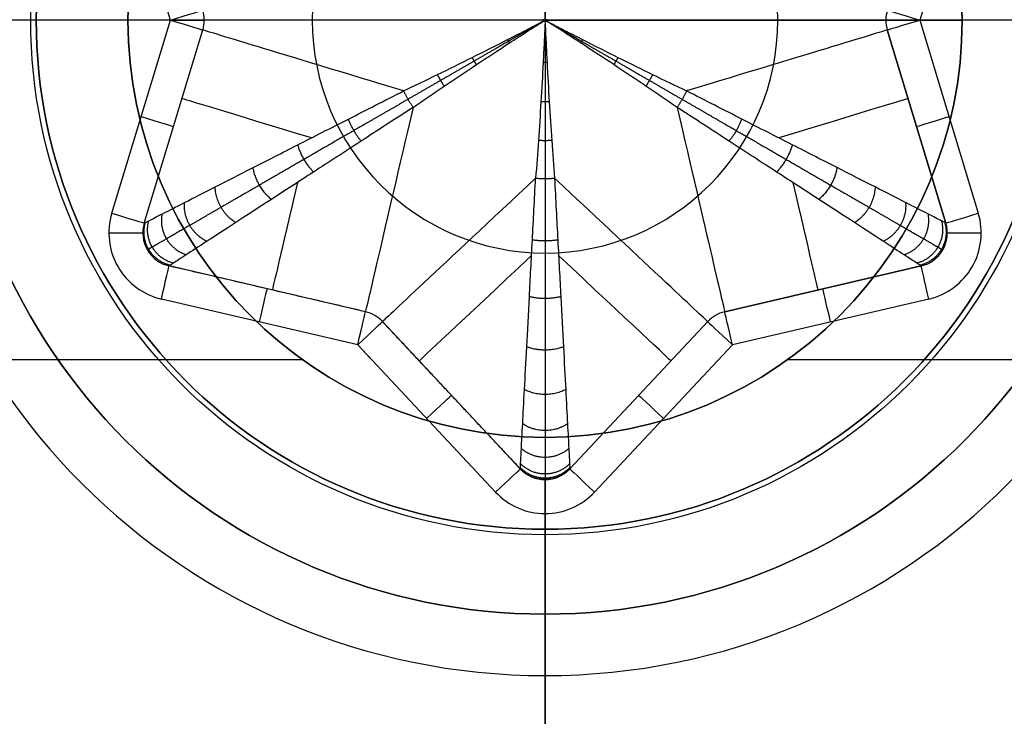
# Model space of a CAD drawing. Header units: millimetres. Extents: x -645 to 645, y -195 to 195.
# Tile 21 of 87: x -431.55 to -428.65, y -47.05 to -45. Entities that reach past the tile are written whole.
import ezdxf

# ---------------------------------------------------------------- set-up
doc = ezdxf.new("R2010")
doc.units = ezdxf.units.MM
doc.header["$MEASUREMENT"] = 0
doc.layers.add('Predefinito', color=7, linetype='Continuous', true_color=0x000000)

# ---------------------------------------------------------------- blocks, each defined once
blk = doc.blocks.new('156000095064')
at = {"layer": 'Predefinito'}
for p, q in [((-46, -429.2847, -3.5), (-46, -0.7153, -3.5)), ((-45, -428.7705, 3.7612), (-45, -428.7705, -3.5)), ((-45, -430, 4.5), (-45, -428.7705, 3.7612)), ((-46.2295, -430, 3.7612), (-46.2295, -430, -3.5)), ((-45, -430, 4.5), (-46.2295, -430, 3.7612)), ((-45, -430, 4.5), (-45, -431.2295, 3.7612)), ((-45, -430, 4.5), (-43.7705, -430, 3.7612)), ((-46, -433, -3.5), (-46, -430.7153, -3.5)), ((-45, -431.2295, 3.7612), (-45, -431.2295, -3.5))]:
    blk.add_line(p, q, dxfattribs=at)
for centre, radius in [((-45, -430, 0.1306), 1.2295), ((-45, -430, 4.0877), 0.6862)]:
    blk.add_circle(centre, radius, dxfattribs=at)
for centre, start, end in [((-45, -430, -3.5), 90, 180), ((-45, -430, 3.7612), 90, 180), ((-45, -430, -3.5), 270, 90), ((-45, -430, 3.7612), 270, 90), ((-45, -430, 3.7612), 180, 270), ((-45, -430, -3.5), 180, 270)]:
    blk.add_arc(centre, 1.2295, start, end, dxfattribs=at)
blk = doc.blocks.new('156000096064')
at = {"layer": 'Predefinito'}
for q in [(-48.5, -430, -7), (-46.75, -430, -4.4984)]:
    blk.add_line((-46.75, -430, -5.25), q, dxfattribs=at)
for centre, radius in [((-45, -430, -5.431), 1.931), ((-45, -430, -4.8742), 1.75)]:
    blk.add_circle(centre, radius, dxfattribs=at)
for centre, radius, start, end in [((-45, -430, -7), 3.5, 0, 180), ((-45, -430, -4.4984), 1.75, 0, 180), ((-45, -430, -5.25), 1.75, 0, 180), ((-45, -430, -7), 3.5, 180, 0), ((-45, -430, -4.4984), 1.75, 180, 0), ((-45, -430, -5.25), 1.75, 180, 0)]:
    blk.add_arc(centre, radius, start, end, dxfattribs=at)
blk = doc.blocks.new('210000055013')
at = {"layer": 'Predefinito'}
for p, q in [((0, 1.1045, 8), (0, 2.75, 8)), ((0, 1.5, 6), (0, 2.75, 8)), ((0, -1.5), (0, 1.5)), ((0, 1.5), (0, 1.5, 6)), ((-0.5688, 1.2771, 8), (0, 1.1045, 8)), ((0, 1.1045, 8), (0.5688, 1.2771, 8)), ((-0.6268, 1.1857, 7.5), (-0.6268, 1.1857, 7.9)), ((-0.5978, 1.1814, 7.9), (-0.029, 1.0088, 7.9)), ((-0.5978, 1.1814, 7.5), (-0.029, 1.0088, 7.5)), ((-0.5978, 1.1814, 7.7), (-0.029, 1.0088, 7.7)), ((-0.9565, 0.5523, 8), (-0.8216, 1.1311, 8)), ((-0.8591, 0.5296, 7.9), (-0.7242, 1.1084, 7.9)), ((-0.8591, 0.5296, 7.7), (-0.7242, 1.1084, 7.7)), ((-0.3134, 1.0951, 7.5), (-0.3134, 1.0951, 7.9)), ((-0.029, 1.0088, 7.9), (-0.029, 1.0088, 7.5)), ((0, 1.0045, 7.9), (0, 1.0045, 7.5)), ((-0.7917, 0.819, 7.5), (-0.7917, 0.819, 7.9)), ((-1.3904, 0.146, 8), (-0.9565, 0.5523, 8)), ((-0.9565, 0.5523, 8), (-0.9951, 0.5162, 8)), ((-1.322, 0.073, 7.9), (-0.8882, 0.4793, 7.9)), ((-1.322, 0.073, 7.7), (-0.8882, 0.4793, 7.7)), ((-0.8882, 0.4793, 7.9), (-0.8882, 0.4793, 7.5)), ((-1.1051, 0.2761, 7.5), (-1.1051, 0.2761, 7.9)), ((-2.75, 0, 8), (-1.4537, 0, 8)), ((-1.5, 0, 6), (-2.75, 0, 8)), ((1.5, 0), (-1.5, 0)), ((-1.5, 0), (-1.5, 0, 6)), ((0, -0.0045, 6.5), (0, 0.0045, 6.5)), ((-1.3537, 0, 7.5), (-1.3537, 0, 7.9)), ((0.0052, 0, 6.5), (-0.0052, 0, 6.5)), ((-0.8882, -0.4793, 7.5), (-1.322, -0.073, 7.5)), ((-0.8882, -0.4793, 7.9), (-1.322, -0.073, 7.9)), ((-1.322, -0.073, 7.5), (-1.322, -0.073, 7.9)), ((-0.8882, -0.4793, 7.7), (-1.322, -0.073, 7.7)), ((-0.9565, -0.5523, 8), (-1.3904, -0.146, 8)), ((-1.1051, -0.2761, 7.5), (-1.1051, -0.2761, 7.9)), ((-0.7242, -1.1084, 7.9), (-0.8591, -0.5296, 7.9)), ((-0.8591, -0.5296, 7.9), (-0.8591, -0.5296, 7.5)), ((-0.7242, -1.1084, 7.5), (-0.8591, -0.5296, 7.5)), ((-0.8591, -0.5296, 7.9), (-0.7242, -1.1084, 7.9)), ((-0.7242, -1.1084, 7.7), (-0.8591, -0.5296, 7.7)), ((-0.8216, -1.1311, 8), (-0.9565, -0.5523, 8)), ((-0.7917, -0.819, 7.5), (-0.7917, -0.819, 7.9)), ((-0.029, -1.0088, 7.5), (-0.5978, -1.1814, 7.5)), ((-0.029, -1.0088, 7.9), (-0.5978, -1.1814, 7.9)), ((-0.5978, -1.1814, 7.9), (-0.029, -1.0088, 7.9)), ((-0.029, -1.0088, 7.7), (-0.5978, -1.1814, 7.7)), ((-0.029, -1.0088, 7.5), (-0.029, -1.0088, 7.9)), ((0, -1.0045, 7.9), (0, -1.0045, 7.5)), ((-0.3134, -1.0951, 7.5), (-0.3134, -1.0951, 7.9)), ((-0.7242, -1.1084, 7.9), (-0.7242, -1.1084, 7.5)), ((0, -1.1045, 8), (-0.5688, -1.2771, 8)), ((0.5688, -1.2771, 8), (0, -1.1045, 8)), ((0, -2.75, 8), (0, -1.1045, 8)), ((-0.6268, -1.1857, 7.5), (-0.6268, -1.1857, 7.9))]:
    blk.add_line(p, q, dxfattribs=at)
for centre, radius in [((0, 0, 6.026), 1.5162), ((0, 0, 3), 1.5)]:
    blk.add_circle(centre, radius, dxfattribs=at)
for centre, radius, start, end in [((0, 0, 8), 2.75, 0, 180), ((0, 0, 6), 1.5, 0, 180), ((0, 0), 1.5, 0, 180), ((-0.6268, 1.0857, 8), 0.2, 73.118, 166.882), ((-0.6268, 1.0857, 7.9), 0.1, 73.118, 166.882), ((-0.6268, 1.0857, 7.5), 0.1, 73.118, 166.882), ((-0.6268, 1.0857, 7.7), 0.1, 73.118, 166.882), ((0, 1.1045, 7.9), 0.1, 253.118, 286.882), ((0, 1.1045, 7.5), 0.1, 253.118, 286.882), ((0, 1.1045, 7.7), 0.1, 253.118, 286.882), ((-0.9565, 0.5523, 7.5), 0.1, 313.118, 346.882), ((-0.9565, 0.5523, 7.9), 0.1, 313.118, 346.882), ((-0.9565, 0.5523, 7.7), 0.1, 313.118, 346.882), ((-1.2537, 0, 8), 0.2, 133.118, 226.882), ((-1.2537, 0, 7.9), 0.1, 133.118, 226.882), ((-1.2537, 0, 7.7), 0.1, 133.118, 226.882), ((0, 0, 8), 2.75, 180, 0), ((0, 0, 6), 1.5, 180, 0), ((0, 0), 1.5, 180, 0), ((-0.9565, 0.5523, 6.5), 1.1, 329.8645, 330.1355), ((0, 1.1045, 6.5), 1.1, 269.8645, 270.1355), ((0, 1.1045, 6.5), 1.1, 269.8645, 270.1355), ((-0.9565, -0.5523, 6.5), 1.1, 29.8645, 30.1355), ((0, -1.1045, 6.5), 1.1, 89.8645, 90.1355), ((0, -1.1045, 6.5), 1.1, 89.8645, 90.1355), ((-0.9565, -0.5523, 7.9), 0.1, 13.118, 46.882), ((-0.9565, -0.5523, 7.5), 0.1, 13.118, 46.882), ((-0.9565, -0.5523, 7.7), 0.1, 13.118, 46.882), ((0, -1.1045, 7.9), 0.1, 73.118, 106.882), ((0, -1.1045, 7.5), 0.1, 73.118, 106.882), ((0, -1.1045, 7.7), 0.1, 73.118, 106.882), ((-0.6268, -1.0857, 8), 0.2, 193.118, 286.882), ((-0.6268, -1.0857, 7.9), 0.1, 193.118, 286.882), ((-0.6268, -1.0857, 7.5), 0.1, 193.118, 286.882), ((-0.6268, -1.0857, 7.7), 0.1, 193.118, 286.882)]:
    blk.add_arc(centre, radius, start, end, dxfattribs=at)
at = {"layer": 'Predefinito', "extrusion": (1, 0, 1.11022e-16)}
for centre, start, end in [((1.2857, 7.9, -0.6268), 90, 180), ((-1.2857, 7.9, -0.6268), 0, 90)]:
    blk.add_arc(centre, 0.1, start, end, dxfattribs=at)
at = {"layer": 'Predefinito', "extrusion": (0.956905, -0.290401, -6.17562e-15)}
blk.add_arc((1.0569, 7.9, -0.9151), 0.1, 90, 180, dxfattribs=at)
at = {"layer": 'Predefinito', "extrusion": (0.956905, -0.290401, 0)}
for centre, radius, start, end in [((1.0569, 7.9, -0.6179), 0.1, 90, 180), ((-0.0431, 7.5, -0.532), 1, 306.962, 0)]:
    blk.add_arc(centre, radius, start, end, dxfattribs=at)
at = {"layer": 'Predefinito', "extrusion": (0.226958, 0.973905, -6.48787e-15)}
blk.add_arc((1.0569, 7.9, 0.9151), 0.1, 90, 180, dxfattribs=at)
at = {"layer": 'Predefinito', "extrusion": (0.956905, -0.290401, -5.6205e-15)}
blk.add_arc((1.0569, 7.9, -0.3207), 0.1, 90, 180, dxfattribs=at)
at = {"layer": 'Predefinito', "extrusion": (0.956905, 0.290401, -7.63278e-16)}
blk.add_arc((1.0569, 7.9, 0.3207), 0.1, 90, 180, dxfattribs=at)
at = {"layer": 'Predefinito', "extrusion": (1, 0, 0)}
for centre, start, end in [((1.1045, 7.9), 90, 180), ((-1.1045, 7.9), 0, 90)]:
    blk.add_arc(centre, 0.1, start, end, dxfattribs=at)
at = {"layer": 'Predefinito', "extrusion": (0.956905, -0.290401, 1.30159e-15)}
blk.add_arc((-0.0431, 7.5, -0.3207), 1, 292.4325, 0, dxfattribs=at)
at = {"layer": 'Predefinito', "extrusion": (1, -5.64153e-49, 1.22465e-16)}
blk.add_arc((0.0045, 7.5), 1, 270, 0, dxfattribs=at)
at = {"layer": 'Predefinito', "extrusion": (0.226958, 0.973905, 0)}
for centre, radius, start, end in [((1.0569, 7.9, 0.6179), 0.1, 90, 180), ((-0.0431, 7.5, 0.6026), 1, 312.4373, 0)]:
    blk.add_arc(centre, radius, start, end, dxfattribs=at)
at = {"layer": 'Predefinito', "extrusion": (0.226958, 0.973905, 7.14706e-15)}
blk.add_arc((1.0569, 7.9, 0.3207), 0.1, 90, 180, dxfattribs=at)
at = {"layer": 'Predefinito', "extrusion": (0.729947, 0.683504, 4.85723e-16)}
blk.add_arc((1.0569, 7.9, -0.3207), 0.1, 90, 180, dxfattribs=at)
at = {"layer": 'Predefinito', "extrusion": (0.226958, 0.973905, -6.58122e-16)}
blk.add_arc((-0.0431, 7.5, 0.3207), 1, 292.4325, 0, dxfattribs=at)
at = {"layer": 'Predefinito', "extrusion": (0.729947, 0.683504, 3.5906e-16)}
blk.add_arc((-0.0431, 7.5, -0.3207), 1, 292.4325, 360, dxfattribs=at)
at = {"layer": 'Predefinito', "extrusion": (0.729947, 0.683504, 0)}
for centre, radius, start, end in [((1.0569, 7.9, -0.6179), 0.1, 90, 180), ((-0.0431, 7.5, -0.4791), 1, 303.1093, 0)]:
    blk.add_arc(centre, radius, start, end, dxfattribs=at)
at = {"layer": 'Predefinito', "extrusion": (0.729947, 0.683504, -3.96211e-14)}
blk.add_arc((1.0569, 7.9, -0.9151), 0.1, 90, 180, dxfattribs=at)
at = {"layer": 'Predefinito', "extrusion": (0, 1, 0)}
blk.add_arc((1.4537, 7.9), 0.1, 90, 180, dxfattribs=at)
at = {"layer": 'Predefinito', "extrusion": (0.729947, -0.683504, -4.48826e-16)}
blk.add_arc((0.0431, 7.5, -0.3207), 1, 180, 247.5675, dxfattribs=at)
at = {"layer": 'Predefinito', "extrusion": (1, 5.64153e-49, 1.22465e-16)}
blk.add_arc((-0.0045, 7.5), 1, 180, 270, dxfattribs=at)
at = {"layer": 'Predefinito', "extrusion": (0.729947, -0.683504, 0)}
for centre, radius, start, end in [((0.0431, 7.5, -0.4791), 1, 180, 236.8907), ((-1.0569, 7.9, -0.6179), 0.1, 0, 90)]:
    blk.add_arc(centre, radius, start, end, dxfattribs=at)
at = {"layer": 'Predefinito', "extrusion": (0.729947, -0.683504, -3.407e-14)}
blk.add_arc((-1.0569, 7.9, -0.9151), 0.1, 0, 90, dxfattribs=at)
at = {"layer": 'Predefinito', "extrusion": (-0.226958, 0.973905, 2.80601e-16)}
blk.add_arc((-0.0431, 7.5, -0.3207), 1, 292.4325, 0, dxfattribs=at)
at = {"layer": 'Predefinito', "extrusion": (0.956905, 0.290401, 1.7953e-15)}
blk.add_arc((0.0431, 7.5, -0.3207), 1, 180, 247.5675, dxfattribs=at)
at = {"layer": 'Predefinito', "extrusion": (0.729947, -0.683504, -7.63278e-16)}
blk.add_arc((-1.0569, 7.9, -0.3207), 0.1, 0, 90, dxfattribs=at)
at = {"layer": 'Predefinito', "extrusion": (-0.226958, 0.973905, 5.03948e-16)}
blk.add_arc((1.0569, 7.9, -0.3207), 0.1, 90, 180, dxfattribs=at)
at = {"layer": 'Predefinito', "extrusion": (0.956905, 0.290401, 0)}
for centre, radius, start, end in [((0.0431, 7.5, -0.532), 1, 180, 233.038), ((-1.0569, 7.9, -0.6179), 0.1, 0, 90)]:
    blk.add_arc(centre, radius, start, end, dxfattribs=at)
at = {"layer": 'Predefinito', "extrusion": (-0.226958, 0.973905, 0)}
for centre, radius, start, end in [((-0.0431, 7.5, -0.6026), 1, 312.4373, 0), ((1.0569, 7.9, -0.6179), 0.1, 90, 180)]:
    blk.add_arc(centre, radius, start, end, dxfattribs=at)
at = {"layer": 'Predefinito', "extrusion": (0.956905, 0.290401, -4.81264e-15)}
blk.add_arc((-1.0569, 7.9, -0.3207), 0.1, 360, 90, dxfattribs=at)
at = {"layer": 'Predefinito', "extrusion": (0.956905, -0.290401, 2.29089e-15)}
blk.add_arc((-1.0569, 7.9, 0.3207), 0.1, 360, 90, dxfattribs=at)
at = {"layer": 'Predefinito', "extrusion": (-0.226958, 0.973905, 4.32501e-15)}
blk.add_arc((1.0569, 7.9, -0.9151), 0.1, 90, 180, dxfattribs=at)
at = {"layer": 'Predefinito', "extrusion": (0.956905, 0.290401, -4.43981e-15)}
blk.add_arc((-1.0569, 7.9, -0.9151), 0.1, 360, 90, dxfattribs=at)
at = {"layer": 'Predefinito'}
for points, weights in [([(-0.7222, 1.1053, 7.4264), (-0.6976, 1.2082, 7.4181), (-0.5961, 1.1781, 7.4264)], [1, 0.685613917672, 1]), ([(-0.716, 1.0958, 7.3531), (-0.6903, 1.1957, 7.3371), (-0.591, 1.168, 7.3531)], [1, 0.691860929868, 1]), ([(-0.6916, 1.0582, 7.2094), (-0.6623, 1.1471, 7.1818), (-0.5707, 1.1281, 7.2094)], [1, 0.71565548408, 1]), ([(-0.6515, 0.9965, 7.072), (-0.6182, 1.0708, 7.0391), (-0.5373, 1.0625, 7.072)], [1, 0.751505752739, 1]), ([(-0.5966, 0.912, 6.9439), (-0.5606, 0.971, 6.9116), (-0.4915, 0.9727, 6.9439)], [1, 0.794938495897, 1]), ([(-0.5281, 0.8066, 6.8279), (-0.4917, 0.8517, 6.8002), (-0.4345, 0.8606, 6.8279)], [1, 0.841347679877, 1]), ([(-0.4474, 0.6824, 6.7264), (-0.4132, 0.7158, 6.7054), (-0.3673, 0.7287, 6.7264)], [1, 0.886580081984, 1]), ([(-0.3563, 0.5423, 6.6417), (-0.3268, 0.566, 6.6277), (-0.2915, 0.5797, 6.6417)], [1, 0.927177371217, 1]), ([(-0.2086, 0.4171, 6.5757), (-0.2338, 0.405, 6.5679), (-0.2569, 0.3892, 6.5757)], [1, 0.960423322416, 1]), ([(-0.1944, 0.2974, 6.5449), (-0.1778, 0.308, 6.5411), (-0.1604, 0.317, 6.5449)], [1, 0.98052135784, 1]), ([(-0.1311, 0.2025, 6.5209), (-0.1206, 0.2089, 6.5194), (-0.1099, 0.2148, 6.5209)], [1, 0.992456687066, 1]), ([(-0.0671, 0.1048, 6.5055), (-0.0622, 0.1077, 6.5051), (-0.0572, 0.1106, 6.5055)], [1, 0.998356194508, 1]), ([(-1.322, -0.073, 7.5), (-1.4, 0, 7.5), (-1.322, 0.073, 7.5)], [1, 0.683503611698, 1]), ([(-1.3183, -0.0728, 7.4264), (-1.3951, 0, 7.4181), (-1.3183, 0.0728, 7.4264)], [1, 0.685613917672, 1]), ([(-1.307, -0.0722, 7.3531), (-1.3807, 0, 7.3371), (-1.307, 0.0722, 7.3531)], [1, 0.691860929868, 1]), ([(-1.2623, -0.0698, 7.2094), (-1.3246, 0, 7.1818), (-1.2623, 0.0698, 7.2094)], [1, 0.71565548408, 1]), ([(-1.1888, -0.066, 7.072), (-1.2364, 0, 7.0391), (-1.1888, 0.066, 7.072)], [1, 0.751505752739, 1]), ([(-1.0882, -0.0607, 6.9439), (-1.1213, 0, 6.9116), (-1.0882, 0.0607, 6.9439)], [1, 0.794938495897, 1]), ([(-0.9626, -0.054, 6.8279), (-0.9834, 0, 6.8002), (-0.9626, 0.054, 6.8279)], [1, 0.841347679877, 1]), ([(-0.8147, -0.0463, 6.7264), (-0.8265, 0, 6.7054), (-0.8147, 0.0463, 6.7264)], [1, 0.886580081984, 1]), ([(-0.6478, -0.0375, 6.6417), (-0.6535, 0, 6.6277), (-0.6478, 0.0375, 6.6417)], [1, 0.927177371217, 1]), ([(-0.0349, 0.055, 6.5014), (-0.0325, 0.0563, 6.5013), (-0.0301, 0.0577, 6.5014)], [1, 0.999616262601, 1]), ([(-0.0188, 0.0298, 6.5004), (-0.0176, 0.0305, 6.5003), (-0.0164, 0.0311, 6.5004)], [1, 0.999907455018, 1]), ([(-0.4655, 0.0279, 6.5757), (-0.4677, 0, 6.5679), (-0.4655, -0.0279, 6.5757)], [1, 0.960423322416, 1]), ([(-0.3547, -0.0196, 6.5449), (-0.3556, 0, 6.5411), (-0.3547, 0.0196, 6.5449)], [1, 0.98052135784, 1]), ([(-0.2409, -0.0123, 6.5209), (-0.2412, 0, 6.5194), (-0.2409, 0.0123, 6.5209)], [1, 0.992456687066, 1]), ([(-0.1244, -0.0057, 6.5055), (-0.1244, 0, 6.5051), (-0.1244, 0.0057, 6.5055)], [1, 0.998356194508, 1]), ([(-0.0651, -0.0028, 6.5014), (-0.0651, 0, 6.5013), (-0.0651, 0.0028, 6.5014)], [1, 0.999616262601, 1]), ([(-0.0352, -0.0014, 6.5004), (-0.0352, 0, 6.5003), (-0.0352, 0.0014, 6.5004)], [1, 0.999907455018, 1]), ([(-0.0202, -0.0007, 6.5001), (-0.0202, 0, 6.5001), (-0.0202, 0.0007, 6.5001)], [1, 0.999977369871, 1]), ([(-0.0107, 0.0171, 6.5001), (-0.0101, 0.0175, 6.5001), (-0.0095, 0.0178, 6.5001)], [1, 0.999977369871, 1]), ([(-0.0095, -0.0178, 6.5001), (-0.0101, -0.0175, 6.5001), (-0.0107, -0.0171, 6.5001)], [1, 0.999977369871, 1]), ([(-0.0301, -0.0577, 6.5014), (-0.0325, -0.0563, 6.5013), (-0.0349, -0.055, 6.5014)], [1, 0.999616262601, 1]), ([(-0.0164, -0.0311, 6.5004), (-0.0176, -0.0305, 6.5003), (-0.0188, -0.0298, 6.5004)], [1, 0.999907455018, 1]), ([(-0.0572, -0.1106, 6.5055), (-0.0622, -0.1077, 6.5051), (-0.0671, -0.1048, 6.5055)], [1, 0.998356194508, 1]), ([(-0.1099, -0.2148, 6.5209), (-0.1206, -0.2089, 6.5194), (-0.1311, -0.2025, 6.5209)], [1, 0.992456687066, 1]), ([(-0.1604, -0.317, 6.5449), (-0.1778, -0.308, 6.5411), (-0.1944, -0.2974, 6.5449)], [1, 0.98052135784, 1]), ([(-0.2086, -0.4171, 6.5757), (-0.2338, -0.405, 6.5679), (-0.2569, -0.3892, 6.5757)], [1, 0.960423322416, 1]), ([(-0.2915, -0.5797, 6.6417), (-0.3268, -0.566, 6.6277), (-0.3563, -0.5423, 6.6417)], [1, 0.927177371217, 1]), ([(-0.3673, -0.7287, 6.7264), (-0.4132, -0.7158, 6.7054), (-0.4474, -0.6824, 6.7264)], [1, 0.886580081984, 1]), ([(-0.4345, -0.8606, 6.8279), (-0.4917, -0.8517, 6.8002), (-0.5281, -0.8066, 6.8279)], [1, 0.841347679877, 1]), ([(-0.4915, -0.9727, 6.9439), (-0.5606, -0.971, 6.9116), (-0.5966, -0.912, 6.9439)], [1, 0.794938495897, 1]), ([(-0.5373, -1.0625, 7.072), (-0.6182, -1.0708, 7.0391), (-0.6515, -0.9965, 7.072)], [1, 0.751505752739, 1]), ([(-0.5707, -1.1281, 7.2094), (-0.6623, -1.1471, 7.1818), (-0.6916, -1.0582, 7.2094)], [1, 0.71565548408, 1]), ([(-0.591, -1.168, 7.3531), (-0.6903, -1.1957, 7.3371), (-0.716, -1.0958, 7.3531)], [1, 0.691860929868, 1]), ([(-0.5961, -1.1781, 7.4264), (-0.6976, -1.2082, 7.4181), (-0.7222, -1.1053, 7.4264)], [1, 0.685613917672, 1])]:
    blk.add_rational_spline(points, weights, degree=2, dxfattribs=at)
for points, weights, knots in [([(-0.2333, 0.4041, 6.5719), (-0.2651, 0.4592, 6.5898), (-0.2959, 0.5125, 6.611), (-0.355, 0.615, 6.6593), (-0.3834, 0.6641, 6.6867), (-0.4372, 0.7573, 6.7469), (-0.4626, 0.8013, 6.7799), (-0.5099, 0.8831, 6.8511), (-0.5317, 0.921, 6.8894), (-0.5714, 0.9897, 6.9705), (-0.5892, 1.0205, 7.0134), (-0.6203, 1.0743, 7.1031), (-0.6335, 1.0972, 7.1499), (-0.6549, 1.1344, 7.2465), (-0.6631, 1.1485, 7.2961), (-0.6713, 1.1628, 7.3719), (-0.6734, 1.1663, 7.3974), (-0.6762, 1.1711, 7.4486), (-0.6768, 1.1723, 7.4743), (-0.6768, 1.1723, 7.5)], [0.980211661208, 0.975405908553, 0.969807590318, 0.957369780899, 0.950528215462, 0.936051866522, 0.928416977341, 0.912930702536, 0.905079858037, 0.88985863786, 0.882490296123, 0.869015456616, 0.862913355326, 0.852742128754, 0.848679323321, 0.844556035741, 0.843508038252, 0.84210587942, 0.841751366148, 0.841751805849], [5.103911, 5.103911, 5.103911, 5.103911, 5.25132, 5.25132, 5.398729, 5.398729, 5.546139, 5.546139, 5.693548, 5.693548, 5.840957, 5.840957, 5.988367, 5.988367, 6.135776, 6.135776, 6.209481, 6.209481, 6.283185, 6.283185, 6.283185, 6.283185]), ([(-0.0026, 0.0045, 6.5), (-0.0051, 0.0088, 6.5), (-0.0076, 0.0131, 6.5), (-0.0126, 0.0218, 6.5001), (-0.0151, 0.0261, 6.5002), (-0.0226, 0.0391, 6.5006), (-0.0276, 0.0477, 6.5009), (-0.0425, 0.0736, 6.5023), (-0.0524, 0.0907, 6.5036), (-0.0819, 0.1418, 6.5088), (-0.1013, 0.1755, 6.5138), (-0.1398, 0.2421, 6.5266), (-0.1588, 0.2751, 6.5343), (-0.1964, 0.3402, 6.5518), (-0.215, 0.3724, 6.5616), (-0.2333, 0.4041, 6.5719)], [1, 1.00000002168, 0.999996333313, 0.999981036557, 0.999969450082, 0.999922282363, 0.999874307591, 0.99967577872, 0.999470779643, 0.998592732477, 0.997659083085, 0.994797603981, 0.992868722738, 0.987652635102, 0.984362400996, 0.980211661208], [0, 0, 0, 0, 0.0146614, 0.0146614, 0.0293228, 0.0293228, 0.0586456, 0.0586456, 0.1172912, 0.1172912, 0.2345823, 0.2345823, 0.3518735, 0.3518735, 0.4691647, 0.4691647, 0.4691647, 0.4691647]), ([(-0.4666, 0, 6.5719), (-0.5302, 0, 6.5898), (-0.5918, 0, 6.611), (-0.7101, 0, 6.6593), (-0.7669, 0, 6.6867), (-0.8744, 0, 6.7469), (-0.9252, 0, 6.7799), (-1.0198, 0, 6.8511), (-1.0635, 0, 6.8894), (-1.1429, 0, 6.9705), (-1.1784, 0, 7.0134), (-1.2405, 0, 7.1031), (-1.2669, 0, 7.1499), (-1.3099, 0, 7.2465), (-1.3262, 0, 7.2961), (-1.3426, 0, 7.3719), (-1.3468, 0, 7.3974), (-1.3523, 0, 7.4486), (-1.3537, 0, 7.4743), (-1.3537, 0, 7.5)], [0.980211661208, 0.975405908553, 0.969807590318, 0.957369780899, 0.950528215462, 0.936051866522, 0.928416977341, 0.912930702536, 0.905079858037, 0.88985863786, 0.882490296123, 0.869015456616, 0.862913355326, 0.852742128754, 0.848679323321, 0.844556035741, 0.843508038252, 0.84210587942, 0.841751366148, 0.841751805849], [5.103911, 5.103911, 5.103911, 5.103911, 5.25132, 5.25132, 5.398729, 5.398729, 5.546139, 5.546139, 5.693548, 5.693548, 5.840957, 5.840957, 5.988367, 5.988367, 6.135776, 6.135776, 6.209481, 6.209481, 6.283185, 6.283185, 6.283185, 6.283185]), ([(-0.0052, 0, 6.5), (-0.0101, 0, 6.5), (-0.0152, 0, 6.5), (-0.0252, 0, 6.5001), (-0.0302, 0, 6.5002), (-0.0452, 0, 6.5006), (-0.0551, 0, 6.5009), (-0.0849, 0, 6.5023), (-0.1047, 0, 6.5036), (-0.1637, 0, 6.5088), (-0.2026, 0, 6.5138), (-0.2796, 0, 6.5266), (-0.3177, 0, 6.5343), (-0.3929, 0, 6.5518), (-0.4301, 0, 6.5616), (-0.4666, 0, 6.5719)], [1, 1.00000002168, 0.999996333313, 0.999981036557, 0.999969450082, 0.999922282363, 0.999874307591, 0.99967577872, 0.999470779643, 0.998592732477, 0.997659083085, 0.994797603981, 0.992868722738, 0.987652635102, 0.984362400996, 0.980211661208], [0, 0, 0, 0, 0.0146614, 0.0146614, 0.0293228, 0.0293228, 0.0586456, 0.0586456, 0.1172912, 0.1172912, 0.2345823, 0.2345823, 0.3518735, 0.3518735, 0.4691647, 0.4691647, 0.4691647, 0.4691647]), ([(-0.0026, -0.0045, 6.5), (-0.0051, -0.0088, 6.5), (-0.0076, -0.0131, 6.5), (-0.0126, -0.0218, 6.5001), (-0.0151, -0.0261, 6.5002), (-0.0226, -0.0391, 6.5006), (-0.0276, -0.0477, 6.5009), (-0.0425, -0.0736, 6.5023), (-0.0524, -0.0907, 6.5036), (-0.0819, -0.1418, 6.5088), (-0.1013, -0.1755, 6.5138), (-0.1398, -0.2421, 6.5266), (-0.1588, -0.2751, 6.5343), (-0.1964, -0.3402, 6.5518), (-0.215, -0.3724, 6.5616), (-0.2333, -0.4041, 6.5719)], [1, 1.00000002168, 0.999996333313, 0.999981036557, 0.999969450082, 0.999922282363, 0.999874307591, 0.99967577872, 0.999470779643, 0.998592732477, 0.997659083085, 0.994797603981, 0.992868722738, 0.987652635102, 0.984362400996, 0.980211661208], [0, 0, 0, 0, 0.0146614, 0.0146614, 0.0293228, 0.0293228, 0.0586456, 0.0586456, 0.1172912, 0.1172912, 0.2345823, 0.2345823, 0.3518735, 0.3518735, 0.4691647, 0.4691647, 0.4691647, 0.4691647]), ([(-0.2333, -0.4041, 6.5719), (-0.2651, -0.4592, 6.5898), (-0.2959, -0.5125, 6.611), (-0.355, -0.615, 6.6593), (-0.3834, -0.6641, 6.6867), (-0.4372, -0.7573, 6.7469), (-0.4626, -0.8013, 6.7799), (-0.5099, -0.8831, 6.8511), (-0.5317, -0.921, 6.8894), (-0.5714, -0.9897, 6.9705), (-0.5892, -1.0205, 7.0134), (-0.6203, -1.0743, 7.1031), (-0.6335, -1.0972, 7.1499), (-0.6549, -1.1344, 7.2465), (-0.6631, -1.1485, 7.2961), (-0.6713, -1.1628, 7.3719), (-0.6734, -1.1663, 7.3974), (-0.6762, -1.1711, 7.4486), (-0.6768, -1.1723, 7.4743), (-0.6768, -1.1723, 7.5)], [0.980211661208, 0.975405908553, 0.969807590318, 0.957369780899, 0.950528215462, 0.936051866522, 0.928416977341, 0.912930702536, 0.905079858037, 0.88985863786, 0.882490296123, 0.869015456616, 0.862913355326, 0.852742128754, 0.848679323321, 0.844556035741, 0.843508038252, 0.84210587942, 0.841751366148, 0.841751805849], [5.103911, 5.103911, 5.103911, 5.103911, 5.25132, 5.25132, 5.398729, 5.398729, 5.546139, 5.546139, 5.693548, 5.693548, 5.840957, 5.840957, 5.988367, 5.988367, 6.135776, 6.135776, 6.209481, 6.209481, 6.283185, 6.283185, 6.283185, 6.283185])]:
    blk.add_rational_spline(points, weights, degree=3, knots=knots, dxfattribs=at)
for points, knots in [([(-0.5978, 1.1814, 7.5), (-0.5978, 1.1814, 7.4754), (-0.5972, 1.1803, 7.4509), (-0.595, 1.1758, 7.4019), (-0.5933, 1.1725, 7.3774), (-0.5864, 1.1591, 7.3045), (-0.5796, 1.1457, 7.2565), (-0.5617, 1.1104, 7.1624), (-0.5505, 1.0885, 7.1165), (-0.524, 1.0365, 7.0276), (-0.5087, 1.0065, 6.9848), (-0.4743, 0.9389, 6.9031), (-0.4553, 0.9014, 6.8643), (-0.4137, 0.8198, 6.7915), (-0.3912, 0.7757, 6.7576), (-0.3434, 0.6817, 6.6953), (-0.318, 0.6319, 6.667), (-0.2649, 0.5276, 6.6165), (-0.2372, 0.4732, 6.5944), (-0.2086, 0.4171, 6.5757)], [0, 0, 0, 0, 0.086807, 0.086807, 0.173614, 0.173614, 0.347228, 0.347228, 0.520841, 0.520841, 0.694455, 0.694455, 0.868069, 0.868069, 1.041683, 1.041683, 1.215296, 1.215296, 1.38891, 1.38891, 1.38891, 1.38891]), ([(-0.2569, 0.3892, 6.5757), (-0.2912, 0.442, 6.5944), (-0.3245, 0.4932, 6.6165), (-0.3882, 0.5913, 6.667), (-0.4187, 0.6382, 6.6953), (-0.4761, 0.7266, 6.7576), (-0.5031, 0.7682, 6.7915), (-0.553, 0.845, 6.8643), (-0.576, 0.8803, 6.9031), (-0.6173, 0.9438, 6.9848), (-0.6356, 0.9721, 7.0276), (-0.6674, 1.021, 7.1165), (-0.6808, 1.0416, 7.1624), (-0.7024, 1.0749, 7.2565), (-0.7106, 1.0874, 7.3045), (-0.7188, 1.1, 7.3774), (-0.7208, 1.1032, 7.4019), (-0.7236, 1.1074, 7.4509), (-0.7242, 1.1084, 7.4754), (-0.7242, 1.1084, 7.5)], [-1.38891, -1.38891, -1.38891, -1.38891, -1.215296, -1.215296, -1.041683, -1.041683, -0.868069, -0.868069, -0.694455, -0.694455, -0.520841, -0.520841, -0.347228, -0.347228, -0.173614, -0.173614, -0.086807, -0.086807, 0, 0, 0, 0]), ([(-0.2086, 0.4171, 6.5757), (-0.1929, 0.3841, 6.5645), (-0.1768, 0.3508, 6.5542), (-0.1439, 0.2833, 6.5357), (-0.127, 0.2492, 6.5276), (-0.0927, 0.1804, 6.5143), (-0.0751, 0.1456, 6.509), (-0.0483, 0.093, 6.5037), (-0.0392, 0.0754, 6.5023), (-0.0256, 0.0489, 6.5009), (-0.021, 0.04, 6.5006), (-0.0141, 0.0267, 6.5002), (-0.0118, 0.0223, 6.5001), (-0.0072, 0.0133, 6.5), (-0.0049, 0.0089, 6.5), (-0.0026, 0.0045, 6.5)], [-0.4691647, -0.4691647, -0.4691647, -0.4691647, -0.3518735, -0.3518735, -0.2345823, -0.2345823, -0.1172912, -0.1172912, -0.0586456, -0.0586456, -0.0293228, -0.0293228, -0.0146614, -0.0146614, 0, 0, 0, 0]), ([(-0.2569, 0.3892, 6.5757), (-0.2362, 0.3591, 6.5645), (-0.2153, 0.3285, 6.5542), (-0.1734, 0.2663, 6.5357), (-0.1523, 0.2346, 6.5276), (-0.1099, 0.1704, 6.5143), (-0.0886, 0.1378, 6.509), (-0.0564, 0.0883, 6.5037), (-0.0457, 0.0717, 6.5023), (-0.0295, 0.0466, 6.5009), (-0.0242, 0.0382, 6.5006), (-0.0161, 0.0256, 6.5002), (-0.0134, 0.0214, 6.5001), (-0.008, 0.0129, 6.5), (-0.0053, 0.0087, 6.5), (-0.0026, 0.0045, 6.5)], [-0.4691647, -0.4691647, -0.4691647, -0.4691647, -0.3518735, -0.3518735, -0.2345823, -0.2345823, -0.1172912, -0.1172912, -0.0586456, -0.0586456, -0.0293228, -0.0293228, -0.0146614, -0.0146614, 0, 0, 0, 0]), ([(-1.322, 0.073, 7.5), (-1.322, 0.073, 7.4754), (-1.3208, 0.0729, 7.4509), (-1.3158, 0.0727, 7.4019), (-1.312, 0.0725, 7.3774), (-1.297, 0.0717, 7.3045), (-1.2821, 0.0709, 7.2565), (-1.2425, 0.0688, 7.1624), (-1.2179, 0.0675, 7.1165), (-1.1597, 0.0644, 7.0276), (-1.126, 0.0627, 6.9848), (-1.0503, 0.0587, 6.9031), (-1.0083, 0.0565, 6.8643), (-0.9168, 0.0516, 6.7915), (-0.8673, 0.049, 6.7576), (-0.7621, 0.0435, 6.6953), (-0.7062, 0.0405, 6.667), (-0.5894, 0.0344, 6.6165), (-0.5284, 0.0312, 6.5944), (-0.4655, 0.0279, 6.5757)], [0, 0, 0, 0, 0.086807, 0.086807, 0.173614, 0.173614, 0.347228, 0.347228, 0.520841, 0.520841, 0.694455, 0.694455, 0.868069, 0.868069, 1.041683, 1.041683, 1.215296, 1.215296, 1.38891, 1.38891, 1.38891, 1.38891]), ([(-0.0052, 0, 6.5), (-0.0101, 0.0002, 6.5), (-0.0152, 0.0004, 6.5), (-0.0252, 0.0009, 6.5001), (-0.0302, 0.0011, 6.5002), (-0.0452, 0.0018, 6.5006), (-0.0551, 0.0023, 6.5009), (-0.0849, 0.0037, 6.5023), (-0.1047, 0.0047, 6.5037), (-0.1637, 0.0078, 6.509), (-0.2025, 0.0099, 6.5143), (-0.2793, 0.0146, 6.5276), (-0.3173, 0.017, 6.5357), (-0.3922, 0.0222, 6.5542), (-0.4291, 0.025, 6.5645), (-0.4655, 0.0279, 6.5757)], [0, 0, 0, 0, 0.0146614, 0.0146614, 0.0293228, 0.0293228, 0.0586456, 0.0586456, 0.1172912, 0.1172912, 0.2345823, 0.2345823, 0.3518735, 0.3518735, 0.4691647, 0.4691647, 0.4691647, 0.4691647]), ([(-0.4655, -0.0279, 6.5757), (-0.5284, -0.0312, 6.5944), (-0.5894, -0.0344, 6.6165), (-0.7062, -0.0405, 6.667), (-0.7621, -0.0435, 6.6953), (-0.8673, -0.049, 6.7576), (-0.9168, -0.0516, 6.7915), (-1.0083, -0.0565, 6.8643), (-1.0503, -0.0587, 6.9031), (-1.126, -0.0627, 6.9848), (-1.1597, -0.0644, 7.0276), (-1.2179, -0.0675, 7.1165), (-1.2425, -0.0688, 7.1624), (-1.2821, -0.0709, 7.2565), (-1.297, -0.0717, 7.3045), (-1.312, -0.0725, 7.3774), (-1.3158, -0.0727, 7.4019), (-1.3208, -0.0729, 7.4509), (-1.322, -0.073, 7.4754), (-1.322, -0.073, 7.5)], [-1.38891, -1.38891, -1.38891, -1.38891, -1.215296, -1.215296, -1.041683, -1.041683, -0.868069, -0.868069, -0.694455, -0.694455, -0.520841, -0.520841, -0.347228, -0.347228, -0.173614, -0.173614, -0.086807, -0.086807, 0, 0, 0, 0]), ([(-0.0052, 0, 6.5), (-0.0101, -0.0002, 6.5), (-0.0152, -0.0004, 6.5), (-0.0252, -0.0009, 6.5001), (-0.0302, -0.0011, 6.5002), (-0.0452, -0.0018, 6.5006), (-0.0551, -0.0023, 6.5009), (-0.0849, -0.0037, 6.5023), (-0.1047, -0.0047, 6.5037), (-0.1637, -0.0078, 6.509), (-0.2025, -0.0099, 6.5143), (-0.2793, -0.0146, 6.5276), (-0.3173, -0.017, 6.5357), (-0.3922, -0.0222, 6.5542), (-0.4291, -0.025, 6.5645), (-0.4655, -0.0279, 6.5757)], [0, 0, 0, 0, 0.0146614, 0.0146614, 0.0293228, 0.0293228, 0.0586456, 0.0586456, 0.1172912, 0.1172912, 0.2345823, 0.2345823, 0.3518735, 0.3518735, 0.4691647, 0.4691647, 0.4691647, 0.4691647]), ([(-0.2569, -0.3892, 6.5757), (-0.2362, -0.3591, 6.5645), (-0.2153, -0.3285, 6.5542), (-0.1734, -0.2663, 6.5357), (-0.1523, -0.2346, 6.5276), (-0.1099, -0.1704, 6.5143), (-0.0886, -0.1378, 6.509), (-0.0564, -0.0883, 6.5037), (-0.0457, -0.0717, 6.5023), (-0.0295, -0.0466, 6.5009), (-0.0242, -0.0382, 6.5006), (-0.0161, -0.0256, 6.5002), (-0.0134, -0.0214, 6.5001), (-0.008, -0.0129, 6.5), (-0.0053, -0.0087, 6.5), (-0.0026, -0.0045, 6.5)], [-0.4691647, -0.4691647, -0.4691647, -0.4691647, -0.3518735, -0.3518735, -0.2345823, -0.2345823, -0.1172912, -0.1172912, -0.0586456, -0.0586456, -0.0293228, -0.0293228, -0.0146614, -0.0146614, 0, 0, 0, 0]), ([(-0.0026, -0.0045, 6.5), (-0.0049, -0.0089, 6.5), (-0.0072, -0.0133, 6.5), (-0.0118, -0.0223, 6.5001), (-0.0141, -0.0267, 6.5002), (-0.021, -0.04, 6.5006), (-0.0256, -0.0489, 6.5009), (-0.0392, -0.0754, 6.5023), (-0.0483, -0.093, 6.5037), (-0.0751, -0.1456, 6.509), (-0.0927, -0.1804, 6.5143), (-0.127, -0.2492, 6.5276), (-0.1439, -0.2833, 6.5357), (-0.1768, -0.3508, 6.5542), (-0.1929, -0.3841, 6.5645), (-0.2086, -0.4171, 6.5757)], [0, 0, 0, 0, 0.0146614, 0.0146614, 0.0293228, 0.0293228, 0.0586456, 0.0586456, 0.1172912, 0.1172912, 0.2345823, 0.2345823, 0.3518735, 0.3518735, 0.4691647, 0.4691647, 0.4691647, 0.4691647]), ([(-0.7242, -1.1084, 7.5), (-0.7242, -1.1084, 7.4754), (-0.7236, -1.1074, 7.4509), (-0.7208, -1.1032, 7.4019), (-0.7188, -1.1, 7.3774), (-0.7106, -1.0874, 7.3045), (-0.7024, -1.0749, 7.2565), (-0.6808, -1.0416, 7.1624), (-0.6674, -1.021, 7.1165), (-0.6356, -0.9721, 7.0276), (-0.6173, -0.9438, 6.9848), (-0.576, -0.8803, 6.9031), (-0.553, -0.845, 6.8643), (-0.5031, -0.7682, 6.7915), (-0.4761, -0.7266, 6.7576), (-0.4187, -0.6382, 6.6953), (-0.3882, -0.5913, 6.667), (-0.3245, -0.4932, 6.6165), (-0.2912, -0.442, 6.5944), (-0.2569, -0.3892, 6.5757)], [0, 0, 0, 0, 0.086807, 0.086807, 0.173614, 0.173614, 0.347228, 0.347228, 0.520841, 0.520841, 0.694455, 0.694455, 0.868069, 0.868069, 1.041683, 1.041683, 1.215296, 1.215296, 1.38891, 1.38891, 1.38891, 1.38891]), ([(-0.5978, -1.1814, 7.5), (-0.5978, -1.1814, 7.4754), (-0.5972, -1.1803, 7.4509), (-0.595, -1.1758, 7.4019), (-0.5933, -1.1725, 7.3774), (-0.5864, -1.1591, 7.3045), (-0.5796, -1.1457, 7.2565), (-0.5617, -1.1104, 7.1624), (-0.5505, -1.0885, 7.1165), (-0.524, -1.0365, 7.0276), (-0.5087, -1.0065, 6.9848), (-0.4743, -0.9389, 6.9031), (-0.4553, -0.9014, 6.8643), (-0.4137, -0.8198, 6.7915), (-0.3912, -0.7757, 6.7576), (-0.3434, -0.6817, 6.6953), (-0.318, -0.6319, 6.667), (-0.2649, -0.5276, 6.6165), (-0.2372, -0.4732, 6.5944), (-0.2086, -0.4171, 6.5757)], [0, 0, 0, 0, 0.086807, 0.086807, 0.173614, 0.173614, 0.347228, 0.347228, 0.520841, 0.520841, 0.694455, 0.694455, 0.868069, 0.868069, 1.041683, 1.041683, 1.215296, 1.215296, 1.38891, 1.38891, 1.38891, 1.38891])]:
    blk.add_open_spline(points, degree=3, knots=knots, dxfattribs=at)
for points in [[(-0.5978, 1.1814, 7.9), (-0.5978, 1.1814, 7.7), (-0.5978, 1.1814, 7.5)], [(-0.8591, 0.5296, 7.5), (-0.7917, 0.819, 7.5), (-0.7242, 1.1084, 7.5)], [(-0.7242, 1.1084, 7.5), (-0.7242, 1.1084, 7.7), (-0.7242, 1.1084, 7.9)], [(-0.8591, 0.5296, 7.9), (-0.8591, 0.5296, 7.7), (-0.8591, 0.5296, 7.5)], [(-1.322, 0.073, 7.5), (-1.1051, 0.2761, 7.5), (-0.8882, 0.4793, 7.5)], [(-1.322, 0.073, 7.9), (-1.322, 0.073, 7.7), (-1.322, 0.073, 7.5)], [(-0.8882, -0.4793, 7.9), (-0.8882, -0.4793, 7.7), (-0.8882, -0.4793, 7.5)], [(-0.5978, -1.1814, 7.5), (-0.5978, -1.1814, 7.7), (-0.5978, -1.1814, 7.9)]]:
    blk.add_open_spline(points, degree=2, dxfattribs=at)
blk = doc.blocks.new('Assem1')
at = {"layer": 'Predefinito', "extrusion": (-2.22045e-16, 1.06532e-15, -1), "rotation": 90.00000000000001}
blk.add_blockref('156000095064', (0, 0, 601), dxfattribs=at)
at = {"layer": 'Predefinito', "extrusion": (-2.22045e-16, 1.06909e-15, -1), "rotation": 90.00000000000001}
blk.add_blockref('156000096064', (0, 0, 602), dxfattribs=at)
at = {"layer": 'Predefinito', "rotation": 90}
blk.add_blockref('210000055013', (-430, -45, -603), dxfattribs=at)

msp = doc.modelspace()

# ---------------------------------------------------------------- block references
at = {"layer": 'Predefinito'}
msp.add_blockref('Assem1', (0, 0), dxfattribs=at)

doc.saveas('drawing.dxf')
